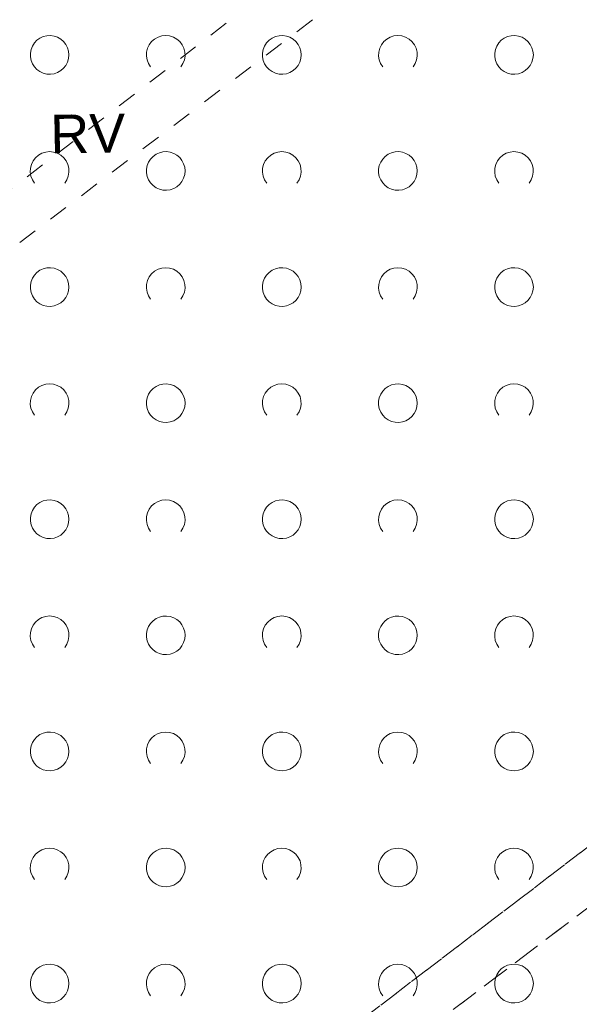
# Model space of a CAD drawing. Extents: x 5474185 to 5474933, y 5916077 to 5916824.
# Tile 64 of 256: x 5474290 to 5474304, y 5916670 to 5916695. Entities that reach past the tile are written whole.
import ezdxf

# ---------------------------------------------------------------- set-up
doc = ezdxf.new("R2010")
doc.units = 0
doc.linetypes.add('PRZER1-1', pattern=[1, 0.5, -0.5])
for name, color, linetype, lineweight in [('GESKKL_O', 253, 'CONTINUOUS', 18), ('GESUZY', 253, 'CONTINUOUS', 18), ('GSSZAD', 254, 'CONTINUOUS', 18)]:
    doc.layers.add(name, color=color, linetype=linetype, lineweight=lineweight)
doc.styles.add('Arial', font='arial.ttf')

msp = doc.modelspace()

# ---------------------------------------------------------------- linework, layer by layer
at = {"layer": 'GESUZY', "linetype": 'PRZER1-1', "lineweight": 13}
for p, q in [((5474266.8, 5916673.41, 10.08), (5474309.55, 5916706.38, 10.08)), ((5474309.87, 5916704.86, 10.08), (5474267.42, 5916672.57, 10.08)), ((5474323.52, 5916688.51, 10.08), (5474277.44, 5916653.33, 10.08)), ((5474277.44, 5916653.33, 10.08), (5474323.52, 5916688.51, 10.08)), ((5474279.42, 5916653.46, 10.08), (5474324.31, 5916687.39, 10.08)), ((5474324.31, 5916687.39, 10.08), (5474279.42, 5916653.46, 10.08))]:
    msp.add_line(p, q, dxfattribs=at)
at = {"layer": 'GSSZAD', "elevation": 10.1, "flags": 128}
for points in [[(5474290.845, 5916694.271005), (5474290.835964, 5916694.365631), (5474290.809184, 5916694.456836), (5474290.765627, 5916694.541325), (5474290.706867, 5916694.616045), (5474290.635028, 5916694.678293), (5474290.552708, 5916694.725821), (5474290.462879, 5916694.756911), (5474290.368791, 5916694.770439), (5474290.273843, 5916694.765916), (5474290.181466, 5916694.743505), (5474290.095, 5916694.704018), (5474290.01757, 5916694.64888), (5474289.951973, 5916694.580084), (5474289.900582, 5916694.500118), (5474289.865254, 5916694.411871), (5474289.847264, 5916694.318533), (5474289.847264, 5916694.223477), (5474289.865254, 5916694.130139), (5474289.900582, 5916694.041892), (5474289.951973, 5916693.961926), (5474290.01757, 5916693.89313), (5474290.095, 5916693.837992), (5474290.181466, 5916693.798505), (5474290.273843, 5916693.776094), (5474290.368791, 5916693.771571), (5474290.462879, 5916693.785099), (5474290.552708, 5916693.816189), (5474290.635028, 5916693.863717), (5474290.706867, 5916693.925965), (5474290.765627, 5916694.000685), (5474290.809184, 5916694.085174), (5474290.835964, 5916694.176379), (5474290.845, 5916694.271005)], [(5474296.845, 5916694.271005), (5474296.835964, 5916694.365631), (5474296.809184, 5916694.456836), (5474296.765627, 5916694.541325), (5474296.706867, 5916694.616045), (5474296.635028, 5916694.678293), (5474296.552708, 5916694.725821), (5474296.462879, 5916694.756911), (5474296.368791, 5916694.770439), (5474296.273843, 5916694.765916), (5474296.181466, 5916694.743505), (5474296.095, 5916694.704018), (5474296.01757, 5916694.64888), (5474295.951973, 5916694.580084), (5474295.900582, 5916694.500118), (5474295.865254, 5916694.411871), (5474295.847264, 5916694.318533), (5474295.847264, 5916694.223477), (5474295.865254, 5916694.130139), (5474295.900582, 5916694.041892), (5474295.951973, 5916693.961926), (5474296.01757, 5916693.89313), (5474296.095, 5916693.837992), (5474296.181466, 5916693.798505), (5474296.273843, 5916693.776094), (5474296.368791, 5916693.771571), (5474296.462879, 5916693.785099), (5474296.552708, 5916693.816189), (5474296.635028, 5916693.863717), (5474296.706867, 5916693.925965), (5474296.765627, 5916694.000685), (5474296.809184, 5916694.085174), (5474296.835964, 5916694.176379), (5474296.845, 5916694.271005)], [(5474302.845, 5916694.271005), (5474302.835964, 5916694.365631), (5474302.809184, 5916694.456836), (5474302.765627, 5916694.541325), (5474302.706867, 5916694.616045), (5474302.635028, 5916694.678293), (5474302.552708, 5916694.725821), (5474302.462879, 5916694.756911), (5474302.368791, 5916694.770439), (5474302.273843, 5916694.765916), (5474302.181466, 5916694.743505), (5474302.095, 5916694.704018), (5474302.01757, 5916694.64888), (5474301.951973, 5916694.580084), (5474301.900582, 5916694.500118), (5474301.865254, 5916694.411871), (5474301.847264, 5916694.318533), (5474301.847264, 5916694.223477), (5474301.865254, 5916694.130139), (5474301.900582, 5916694.041892), (5474301.951973, 5916693.961926), (5474302.01757, 5916693.89313), (5474302.095, 5916693.837992), (5474302.181466, 5916693.798505), (5474302.273843, 5916693.776094), (5474302.368791, 5916693.771571), (5474302.462879, 5916693.785099), (5474302.552708, 5916693.816189), (5474302.635028, 5916693.863717), (5474302.706867, 5916693.925965), (5474302.765627, 5916694.000685), (5474302.809184, 5916694.085174), (5474302.835964, 5916694.176379), (5474302.845, 5916694.271005)], [(5474293.845, 5916691.271005), (5474293.835964, 5916691.365631), (5474293.809184, 5916691.456836), (5474293.765627, 5916691.541325), (5474293.706867, 5916691.616045), (5474293.635028, 5916691.678293), (5474293.552708, 5916691.725821), (5474293.462879, 5916691.756911), (5474293.368791, 5916691.770439), (5474293.273843, 5916691.765916), (5474293.181466, 5916691.743505), (5474293.095, 5916691.704018), (5474293.01757, 5916691.64888), (5474292.951973, 5916691.580084), (5474292.900582, 5916691.500118), (5474292.865254, 5916691.411871), (5474292.847264, 5916691.318533), (5474292.847264, 5916691.223477), (5474292.865254, 5916691.130139), (5474292.900582, 5916691.041892), (5474292.951973, 5916690.961926), (5474293.01757, 5916690.89313), (5474293.095, 5916690.837992), (5474293.181466, 5916690.798505), (5474293.273843, 5916690.776094), (5474293.368791, 5916690.771571), (5474293.462879, 5916690.785099), (5474293.552708, 5916690.816189), (5474293.635028, 5916690.863717), (5474293.706867, 5916690.925965), (5474293.765627, 5916691.000685), (5474293.809184, 5916691.085174), (5474293.835964, 5916691.176379), (5474293.845, 5916691.271005)], [(5474299.845, 5916691.271005), (5474299.835964, 5916691.365631), (5474299.809184, 5916691.456836), (5474299.765627, 5916691.541325), (5474299.706867, 5916691.616045), (5474299.635028, 5916691.678293), (5474299.552708, 5916691.725821), (5474299.462879, 5916691.756911), (5474299.368791, 5916691.770439), (5474299.273843, 5916691.765916), (5474299.181466, 5916691.743505), (5474299.095, 5916691.704018), (5474299.01757, 5916691.64888), (5474298.951973, 5916691.580084), (5474298.900582, 5916691.500118), (5474298.865254, 5916691.411871), (5474298.847264, 5916691.318533), (5474298.847264, 5916691.223477), (5474298.865254, 5916691.130139), (5474298.900582, 5916691.041892), (5474298.951973, 5916690.961926), (5474299.01757, 5916690.89313), (5474299.095, 5916690.837992), (5474299.181466, 5916690.798505), (5474299.273843, 5916690.776094), (5474299.368791, 5916690.771571), (5474299.462879, 5916690.785099), (5474299.552708, 5916690.816189), (5474299.635028, 5916690.863717), (5474299.706867, 5916690.925965), (5474299.765627, 5916691.000685), (5474299.809184, 5916691.085174), (5474299.835964, 5916691.176379), (5474299.845, 5916691.271005)], [(5474290.845, 5916688.271005), (5474290.835964, 5916688.365631), (5474290.809184, 5916688.456836), (5474290.765627, 5916688.541325), (5474290.706867, 5916688.616045), (5474290.635028, 5916688.678293), (5474290.552708, 5916688.725821), (5474290.462879, 5916688.756911), (5474290.368791, 5916688.770439), (5474290.273843, 5916688.765916), (5474290.181466, 5916688.743505), (5474290.095, 5916688.704018), (5474290.01757, 5916688.64888), (5474289.951973, 5916688.580084), (5474289.900582, 5916688.500118), (5474289.865254, 5916688.411871), (5474289.847264, 5916688.318533), (5474289.847264, 5916688.223477), (5474289.865254, 5916688.130139), (5474289.900582, 5916688.041892), (5474289.951973, 5916687.961926), (5474290.01757, 5916687.89313), (5474290.095, 5916687.837992), (5474290.181466, 5916687.798505), (5474290.273843, 5916687.776094), (5474290.368791, 5916687.771571), (5474290.462879, 5916687.785099), (5474290.552708, 5916687.816189), (5474290.635028, 5916687.863717), (5474290.706867, 5916687.925965), (5474290.765627, 5916688.000685), (5474290.809184, 5916688.085174), (5474290.835964, 5916688.176379), (5474290.845, 5916688.271005)], [(5474296.845, 5916688.271005), (5474296.835964, 5916688.365631), (5474296.809184, 5916688.456836), (5474296.765627, 5916688.541325), (5474296.706867, 5916688.616045), (5474296.635028, 5916688.678293), (5474296.552708, 5916688.725821), (5474296.462879, 5916688.756911), (5474296.368791, 5916688.770439), (5474296.273843, 5916688.765916), (5474296.181466, 5916688.743505), (5474296.095, 5916688.704018), (5474296.01757, 5916688.64888), (5474295.951973, 5916688.580084), (5474295.900582, 5916688.500118), (5474295.865254, 5916688.411871), (5474295.847264, 5916688.318533), (5474295.847264, 5916688.223477), (5474295.865254, 5916688.130139), (5474295.900582, 5916688.041892), (5474295.951973, 5916687.961926), (5474296.01757, 5916687.89313), (5474296.095, 5916687.837992), (5474296.181466, 5916687.798505), (5474296.273843, 5916687.776094), (5474296.368791, 5916687.771571), (5474296.462879, 5916687.785099), (5474296.552708, 5916687.816189), (5474296.635028, 5916687.863717), (5474296.706867, 5916687.925965), (5474296.765627, 5916688.000685), (5474296.809184, 5916688.085174), (5474296.835964, 5916688.176379), (5474296.845, 5916688.271005)], [(5474302.845, 5916688.271005), (5474302.835964, 5916688.365631), (5474302.809184, 5916688.456836), (5474302.765627, 5916688.541325), (5474302.706867, 5916688.616045), (5474302.635028, 5916688.678293), (5474302.552708, 5916688.725821), (5474302.462879, 5916688.756911), (5474302.368791, 5916688.770439), (5474302.273843, 5916688.765916), (5474302.181466, 5916688.743505), (5474302.095, 5916688.704018), (5474302.01757, 5916688.64888), (5474301.951973, 5916688.580084), (5474301.900582, 5916688.500118), (5474301.865254, 5916688.411871), (5474301.847264, 5916688.318533), (5474301.847264, 5916688.223477), (5474301.865254, 5916688.130139), (5474301.900582, 5916688.041892), (5474301.951973, 5916687.961926), (5474302.01757, 5916687.89313), (5474302.095, 5916687.837992), (5474302.181466, 5916687.798505), (5474302.273843, 5916687.776094), (5474302.368791, 5916687.771571), (5474302.462879, 5916687.785099), (5474302.552708, 5916687.816189), (5474302.635028, 5916687.863717), (5474302.706867, 5916687.925965), (5474302.765627, 5916688.000685), (5474302.809184, 5916688.085174), (5474302.835964, 5916688.176379), (5474302.845, 5916688.271005)], [(5474293.845, 5916685.271005), (5474293.835964, 5916685.365631), (5474293.809184, 5916685.456836), (5474293.765627, 5916685.541325), (5474293.706867, 5916685.616045), (5474293.635028, 5916685.678293), (5474293.552708, 5916685.725821), (5474293.462879, 5916685.756911), (5474293.368791, 5916685.770439), (5474293.273843, 5916685.765916), (5474293.181466, 5916685.743505), (5474293.095, 5916685.704018), (5474293.01757, 5916685.64888), (5474292.951973, 5916685.580084), (5474292.900582, 5916685.500118), (5474292.865254, 5916685.411871), (5474292.847264, 5916685.318533), (5474292.847264, 5916685.223477), (5474292.865254, 5916685.130139), (5474292.900582, 5916685.041892), (5474292.951973, 5916684.961926), (5474293.01757, 5916684.89313), (5474293.095, 5916684.837992), (5474293.181466, 5916684.798505), (5474293.273843, 5916684.776094), (5474293.368791, 5916684.771571), (5474293.462879, 5916684.785099), (5474293.552708, 5916684.816189), (5474293.635028, 5916684.863717), (5474293.706867, 5916684.925965), (5474293.765627, 5916685.000685), (5474293.809184, 5916685.085174), (5474293.835964, 5916685.176379), (5474293.845, 5916685.271005)], [(5474299.845, 5916685.271005), (5474299.835964, 5916685.365631), (5474299.809184, 5916685.456836), (5474299.765627, 5916685.541325), (5474299.706867, 5916685.616045), (5474299.635028, 5916685.678293), (5474299.552708, 5916685.725821), (5474299.462879, 5916685.756911), (5474299.368791, 5916685.770439), (5474299.273843, 5916685.765916), (5474299.181466, 5916685.743505), (5474299.095, 5916685.704018), (5474299.01757, 5916685.64888), (5474298.951973, 5916685.580084), (5474298.900582, 5916685.500118), (5474298.865254, 5916685.411871), (5474298.847264, 5916685.318533), (5474298.847264, 5916685.223477), (5474298.865254, 5916685.130139), (5474298.900582, 5916685.041892), (5474298.951973, 5916684.961926), (5474299.01757, 5916684.89313), (5474299.095, 5916684.837992), (5474299.181466, 5916684.798505), (5474299.273843, 5916684.776094), (5474299.368791, 5916684.771571), (5474299.462879, 5916684.785099), (5474299.552708, 5916684.816189), (5474299.635028, 5916684.863717), (5474299.706867, 5916684.925965), (5474299.765627, 5916685.000685), (5474299.809184, 5916685.085174), (5474299.835964, 5916685.176379), (5474299.845, 5916685.271005)], [(5474290.845, 5916682.271005), (5474290.835964, 5916682.365631), (5474290.809184, 5916682.456836), (5474290.765627, 5916682.541325), (5474290.706867, 5916682.616045), (5474290.635028, 5916682.678293), (5474290.552708, 5916682.725821), (5474290.462879, 5916682.756911), (5474290.368791, 5916682.770439), (5474290.273843, 5916682.765916), (5474290.181466, 5916682.743505), (5474290.095, 5916682.704018), (5474290.01757, 5916682.64888), (5474289.951973, 5916682.580084), (5474289.900582, 5916682.500118), (5474289.865254, 5916682.411871), (5474289.847264, 5916682.318533), (5474289.847264, 5916682.223477), (5474289.865254, 5916682.130139), (5474289.900582, 5916682.041892), (5474289.951973, 5916681.961926), (5474290.01757, 5916681.89313), (5474290.095, 5916681.837992), (5474290.181466, 5916681.798505), (5474290.273843, 5916681.776094), (5474290.368791, 5916681.771571), (5474290.462879, 5916681.785099), (5474290.552708, 5916681.816189), (5474290.635028, 5916681.863717), (5474290.706867, 5916681.925965), (5474290.765627, 5916682.000685), (5474290.809184, 5916682.085174), (5474290.835964, 5916682.176379), (5474290.845, 5916682.271005)], [(5474296.845, 5916682.271005), (5474296.835964, 5916682.365631), (5474296.809184, 5916682.456836), (5474296.765627, 5916682.541325), (5474296.706867, 5916682.616045), (5474296.635028, 5916682.678293), (5474296.552708, 5916682.725821), (5474296.462879, 5916682.756911), (5474296.368791, 5916682.770439), (5474296.273843, 5916682.765916), (5474296.181466, 5916682.743505), (5474296.095, 5916682.704018), (5474296.01757, 5916682.64888), (5474295.951973, 5916682.580084), (5474295.900582, 5916682.500118), (5474295.865254, 5916682.411871), (5474295.847264, 5916682.318533), (5474295.847264, 5916682.223477), (5474295.865254, 5916682.130139), (5474295.900582, 5916682.041892), (5474295.951973, 5916681.961926), (5474296.01757, 5916681.89313), (5474296.095, 5916681.837992), (5474296.181466, 5916681.798505), (5474296.273843, 5916681.776094), (5474296.368791, 5916681.771571), (5474296.462879, 5916681.785099), (5474296.552708, 5916681.816189), (5474296.635028, 5916681.863717), (5474296.706867, 5916681.925965), (5474296.765627, 5916682.000685), (5474296.809184, 5916682.085174), (5474296.835964, 5916682.176379), (5474296.845, 5916682.271005)], [(5474302.845, 5916682.271005), (5474302.835964, 5916682.365631), (5474302.809184, 5916682.456836), (5474302.765627, 5916682.541325), (5474302.706867, 5916682.616045), (5474302.635028, 5916682.678293), (5474302.552708, 5916682.725821), (5474302.462879, 5916682.756911), (5474302.368791, 5916682.770439), (5474302.273843, 5916682.765916), (5474302.181466, 5916682.743505), (5474302.095, 5916682.704018), (5474302.01757, 5916682.64888), (5474301.951973, 5916682.580084), (5474301.900582, 5916682.500118), (5474301.865254, 5916682.411871), (5474301.847264, 5916682.318533), (5474301.847264, 5916682.223477), (5474301.865254, 5916682.130139), (5474301.900582, 5916682.041892), (5474301.951973, 5916681.961926), (5474302.01757, 5916681.89313), (5474302.095, 5916681.837992), (5474302.181466, 5916681.798505), (5474302.273843, 5916681.776094), (5474302.368791, 5916681.771571), (5474302.462879, 5916681.785099), (5474302.552708, 5916681.816189), (5474302.635028, 5916681.863717), (5474302.706867, 5916681.925965), (5474302.765627, 5916682.000685), (5474302.809184, 5916682.085174), (5474302.835964, 5916682.176379), (5474302.845, 5916682.271005)], [(5474293.845, 5916679.271005), (5474293.835964, 5916679.365631), (5474293.809184, 5916679.456836), (5474293.765627, 5916679.541325), (5474293.706867, 5916679.616045), (5474293.635028, 5916679.678293), (5474293.552708, 5916679.725821), (5474293.462879, 5916679.756911), (5474293.368791, 5916679.770439), (5474293.273843, 5916679.765916), (5474293.181466, 5916679.743505), (5474293.095, 5916679.704018), (5474293.01757, 5916679.64888), (5474292.951973, 5916679.580084), (5474292.900582, 5916679.500118), (5474292.865254, 5916679.411871), (5474292.847264, 5916679.318533), (5474292.847264, 5916679.223477), (5474292.865254, 5916679.130139), (5474292.900582, 5916679.041892), (5474292.951973, 5916678.961926), (5474293.01757, 5916678.89313), (5474293.095, 5916678.837992), (5474293.181466, 5916678.798505), (5474293.273843, 5916678.776094), (5474293.368791, 5916678.771571), (5474293.462879, 5916678.785099), (5474293.552708, 5916678.816189), (5474293.635028, 5916678.863717), (5474293.706867, 5916678.925965), (5474293.765627, 5916679.000685), (5474293.809184, 5916679.085174), (5474293.835964, 5916679.176379), (5474293.845, 5916679.271005)], [(5474299.845, 5916679.271005), (5474299.835964, 5916679.365631), (5474299.809184, 5916679.456836), (5474299.765627, 5916679.541325), (5474299.706867, 5916679.616045), (5474299.635028, 5916679.678293), (5474299.552708, 5916679.725821), (5474299.462879, 5916679.756911), (5474299.368791, 5916679.770439), (5474299.273843, 5916679.765916), (5474299.181466, 5916679.743505), (5474299.095, 5916679.704018), (5474299.01757, 5916679.64888), (5474298.951973, 5916679.580084), (5474298.900582, 5916679.500118), (5474298.865254, 5916679.411871), (5474298.847264, 5916679.318533), (5474298.847264, 5916679.223477), (5474298.865254, 5916679.130139), (5474298.900582, 5916679.041892), (5474298.951973, 5916678.961926), (5474299.01757, 5916678.89313), (5474299.095, 5916678.837992), (5474299.181466, 5916678.798505), (5474299.273843, 5916678.776094), (5474299.368791, 5916678.771571), (5474299.462879, 5916678.785099), (5474299.552708, 5916678.816189), (5474299.635028, 5916678.863717), (5474299.706867, 5916678.925965), (5474299.765627, 5916679.000685), (5474299.809184, 5916679.085174), (5474299.835964, 5916679.176379), (5474299.845, 5916679.271005)], [(5474290.845, 5916676.271005), (5474290.835964, 5916676.365631), (5474290.809184, 5916676.456836), (5474290.765627, 5916676.541325), (5474290.706867, 5916676.616045), (5474290.635028, 5916676.678293), (5474290.552708, 5916676.725821), (5474290.462879, 5916676.756911), (5474290.368791, 5916676.770439), (5474290.273843, 5916676.765916), (5474290.181466, 5916676.743505), (5474290.095, 5916676.704018), (5474290.01757, 5916676.64888), (5474289.951973, 5916676.580084), (5474289.900582, 5916676.500118), (5474289.865254, 5916676.411871), (5474289.847264, 5916676.318533), (5474289.847264, 5916676.223477), (5474289.865254, 5916676.130139), (5474289.900582, 5916676.041892), (5474289.951973, 5916675.961926), (5474290.01757, 5916675.89313), (5474290.095, 5916675.837992), (5474290.181466, 5916675.798505), (5474290.273843, 5916675.776094), (5474290.368791, 5916675.771571), (5474290.462879, 5916675.785099), (5474290.552708, 5916675.816189), (5474290.635028, 5916675.863717), (5474290.706867, 5916675.925965), (5474290.765627, 5916676.000685), (5474290.809184, 5916676.085174), (5474290.835964, 5916676.176379), (5474290.845, 5916676.271005)], [(5474296.845, 5916676.271005), (5474296.835964, 5916676.365631), (5474296.809184, 5916676.456836), (5474296.765627, 5916676.541325), (5474296.706867, 5916676.616045), (5474296.635028, 5916676.678293), (5474296.552708, 5916676.725821), (5474296.462879, 5916676.756911), (5474296.368791, 5916676.770439), (5474296.273843, 5916676.765916), (5474296.181466, 5916676.743505), (5474296.095, 5916676.704018), (5474296.01757, 5916676.64888), (5474295.951973, 5916676.580084), (5474295.900582, 5916676.500118), (5474295.865254, 5916676.411871), (5474295.847264, 5916676.318533), (5474295.847264, 5916676.223477), (5474295.865254, 5916676.130139), (5474295.900582, 5916676.041892), (5474295.951973, 5916675.961926), (5474296.01757, 5916675.89313), (5474296.095, 5916675.837992), (5474296.181466, 5916675.798505), (5474296.273843, 5916675.776094), (5474296.368791, 5916675.771571), (5474296.462879, 5916675.785099), (5474296.552708, 5916675.816189), (5474296.635028, 5916675.863717), (5474296.706867, 5916675.925965), (5474296.765627, 5916676.000685), (5474296.809184, 5916676.085174), (5474296.835964, 5916676.176379), (5474296.845, 5916676.271005)], [(5474302.845, 5916676.271005), (5474302.835964, 5916676.365631), (5474302.809184, 5916676.456836), (5474302.765627, 5916676.541325), (5474302.706867, 5916676.616045), (5474302.635028, 5916676.678293), (5474302.552708, 5916676.725821), (5474302.462879, 5916676.756911), (5474302.368791, 5916676.770439), (5474302.273843, 5916676.765916), (5474302.181466, 5916676.743505), (5474302.095, 5916676.704018), (5474302.01757, 5916676.64888), (5474301.951973, 5916676.580084), (5474301.900582, 5916676.500118), (5474301.865254, 5916676.411871), (5474301.847264, 5916676.318533), (5474301.847264, 5916676.223477), (5474301.865254, 5916676.130139), (5474301.900582, 5916676.041892), (5474301.951973, 5916675.961926), (5474302.01757, 5916675.89313), (5474302.095, 5916675.837992), (5474302.181466, 5916675.798505), (5474302.273843, 5916675.776094), (5474302.368791, 5916675.771571), (5474302.462879, 5916675.785099), (5474302.552708, 5916675.816189), (5474302.635028, 5916675.863717), (5474302.706867, 5916675.925965), (5474302.765627, 5916676.000685), (5474302.809184, 5916676.085174), (5474302.835964, 5916676.176379), (5474302.845, 5916676.271005)], [(5474293.845, 5916673.271005), (5474293.835964, 5916673.365631), (5474293.809184, 5916673.456836), (5474293.765627, 5916673.541325), (5474293.706867, 5916673.616045), (5474293.635028, 5916673.678293), (5474293.552708, 5916673.725821), (5474293.462879, 5916673.756911), (5474293.368791, 5916673.770439), (5474293.273843, 5916673.765916), (5474293.181466, 5916673.743505), (5474293.095, 5916673.704018), (5474293.01757, 5916673.64888), (5474292.951973, 5916673.580084), (5474292.900582, 5916673.500118), (5474292.865254, 5916673.411871), (5474292.847264, 5916673.318533), (5474292.847264, 5916673.223477), (5474292.865254, 5916673.130139), (5474292.900582, 5916673.041892), (5474292.951973, 5916672.961926), (5474293.01757, 5916672.89313), (5474293.095, 5916672.837992), (5474293.181466, 5916672.798505), (5474293.273843, 5916672.776094), (5474293.368791, 5916672.771571), (5474293.462879, 5916672.785099), (5474293.552708, 5916672.816189), (5474293.635028, 5916672.863717), (5474293.706867, 5916672.925965), (5474293.765627, 5916673.000685), (5474293.809184, 5916673.085174), (5474293.835964, 5916673.176379), (5474293.845, 5916673.271005)], [(5474299.845, 5916673.271005), (5474299.835964, 5916673.365631), (5474299.809184, 5916673.456836), (5474299.765627, 5916673.541325), (5474299.706867, 5916673.616045), (5474299.635028, 5916673.678293), (5474299.552708, 5916673.725821), (5474299.462879, 5916673.756911), (5474299.368791, 5916673.770439), (5474299.273843, 5916673.765916), (5474299.181466, 5916673.743505), (5474299.095, 5916673.704018), (5474299.01757, 5916673.64888), (5474298.951973, 5916673.580084), (5474298.900582, 5916673.500118), (5474298.865254, 5916673.411871), (5474298.847264, 5916673.318533), (5474298.847264, 5916673.223477), (5474298.865254, 5916673.130139), (5474298.900582, 5916673.041892), (5474298.951973, 5916672.961926), (5474299.01757, 5916672.89313), (5474299.095, 5916672.837992), (5474299.181466, 5916672.798505), (5474299.273843, 5916672.776094), (5474299.368791, 5916672.771571), (5474299.462879, 5916672.785099), (5474299.552708, 5916672.816189), (5474299.635028, 5916672.863717), (5474299.706867, 5916672.925965), (5474299.765627, 5916673.000685), (5474299.809184, 5916673.085174), (5474299.835964, 5916673.176379), (5474299.845, 5916673.271005)], [(5474290.845, 5916670.271005), (5474290.835964, 5916670.365631), (5474290.809184, 5916670.456836), (5474290.765627, 5916670.541325), (5474290.706867, 5916670.616045), (5474290.635028, 5916670.678293), (5474290.552708, 5916670.725821), (5474290.462879, 5916670.756911), (5474290.368791, 5916670.770439), (5474290.273843, 5916670.765916), (5474290.181466, 5916670.743505), (5474290.095, 5916670.704018), (5474290.01757, 5916670.64888), (5474289.951973, 5916670.580084), (5474289.900582, 5916670.500118), (5474289.865254, 5916670.411871), (5474289.847264, 5916670.318533), (5474289.847264, 5916670.223477), (5474289.865254, 5916670.130139), (5474289.900582, 5916670.041892), (5474289.951973, 5916669.961926), (5474290.01757, 5916669.89313), (5474290.095, 5916669.837992), (5474290.181466, 5916669.798505), (5474290.273843, 5916669.776094), (5474290.368791, 5916669.771571), (5474290.462879, 5916669.785099), (5474290.552708, 5916669.816189), (5474290.635028, 5916669.863717), (5474290.706867, 5916669.925965), (5474290.765627, 5916670.000685), (5474290.809184, 5916670.085174), (5474290.835964, 5916670.176379), (5474290.845, 5916670.271005)], [(5474296.845, 5916670.271005), (5474296.835964, 5916670.365631), (5474296.809184, 5916670.456836), (5474296.765627, 5916670.541325), (5474296.706867, 5916670.616045), (5474296.635028, 5916670.678293), (5474296.552708, 5916670.725821), (5474296.462879, 5916670.756911), (5474296.368791, 5916670.770439), (5474296.273843, 5916670.765916), (5474296.181466, 5916670.743505), (5474296.095, 5916670.704018), (5474296.01757, 5916670.64888), (5474295.951973, 5916670.580084), (5474295.900582, 5916670.500118), (5474295.865254, 5916670.411871), (5474295.847264, 5916670.318533), (5474295.847264, 5916670.223477), (5474295.865254, 5916670.130139), (5474295.900582, 5916670.041892), (5474295.951973, 5916669.961926), (5474296.01757, 5916669.89313), (5474296.095, 5916669.837992), (5474296.181466, 5916669.798505), (5474296.273843, 5916669.776094), (5474296.368791, 5916669.771571), (5474296.462879, 5916669.785099), (5474296.552708, 5916669.816189), (5474296.635028, 5916669.863717), (5474296.706867, 5916669.925965), (5474296.765627, 5916670.000685), (5474296.809184, 5916670.085174), (5474296.835964, 5916670.176379), (5474296.845, 5916670.271005)], [(5474302.845, 5916670.271005), (5474302.835964, 5916670.365631), (5474302.809184, 5916670.456836), (5474302.765627, 5916670.541325), (5474302.706867, 5916670.616045), (5474302.635028, 5916670.678293), (5474302.552708, 5916670.725821), (5474302.462879, 5916670.756911), (5474302.368791, 5916670.770439), (5474302.273843, 5916670.765916), (5474302.181466, 5916670.743505), (5474302.095, 5916670.704018), (5474302.01757, 5916670.64888), (5474301.951973, 5916670.580084), (5474301.900582, 5916670.500118), (5474301.865254, 5916670.411871), (5474301.847264, 5916670.318533), (5474301.847264, 5916670.223477), (5474301.865254, 5916670.130139), (5474301.900582, 5916670.041892), (5474301.951973, 5916669.961926), (5474302.01757, 5916669.89313), (5474302.095, 5916669.837992), (5474302.181466, 5916669.798505), (5474302.273843, 5916669.776094), (5474302.368791, 5916669.771571), (5474302.462879, 5916669.785099), (5474302.552708, 5916669.816189), (5474302.635028, 5916669.863717), (5474302.706867, 5916669.925965), (5474302.765627, 5916670.000685), (5474302.809184, 5916670.085174), (5474302.835964, 5916670.176379), (5474302.845, 5916670.271005)]]:
    msp.add_lwpolyline(points, close=True, dxfattribs=at)
for points in [[(5474292.954688, 5916693.958505), (5474292.899433, 5916694.044136), (5474292.862688, 5916694.139191), (5474292.84598, 5916694.239723), (5474292.850002, 5916694.341554), (5474292.874588, 5916694.440454), (5474292.918717, 5916694.532315), (5474292.980554, 5916694.61332), (5474293.057532, 5916694.680104), (5474293.146452, 5916694.729894), (5474293.24362, 5916694.760619), (5474293.345, 5916694.771005), (5474293.44638, 5916694.760619), (5474293.543548, 5916694.729894), (5474293.632468, 5916694.680104), (5474293.709446, 5916694.61332), (5474293.771283, 5916694.532315), (5474293.815412, 5916694.440454), (5474293.839998, 5916694.341554), (5474293.84402, 5916694.239723), (5474293.827312, 5916694.139191), (5474293.790567, 5916694.044136), (5474293.735312, 5916693.958505)], [(5474298.954688, 5916693.958505), (5474298.899433, 5916694.044136), (5474298.862688, 5916694.139191), (5474298.84598, 5916694.239723), (5474298.850002, 5916694.341554), (5474298.874588, 5916694.440454), (5474298.918717, 5916694.532315), (5474298.980554, 5916694.61332), (5474299.057532, 5916694.680104), (5474299.146452, 5916694.729894), (5474299.24362, 5916694.760619), (5474299.345, 5916694.771005), (5474299.44638, 5916694.760619), (5474299.543548, 5916694.729894), (5474299.632468, 5916694.680104), (5474299.709446, 5916694.61332), (5474299.771283, 5916694.532315), (5474299.815412, 5916694.440454), (5474299.839998, 5916694.341554), (5474299.84402, 5916694.239723), (5474299.827312, 5916694.139191), (5474299.790567, 5916694.044136), (5474299.735312, 5916693.958505)], [(5474289.954688, 5916690.958505), (5474289.899433, 5916691.044136), (5474289.862688, 5916691.139191), (5474289.84598, 5916691.239723), (5474289.850002, 5916691.341554), (5474289.874588, 5916691.440454), (5474289.918717, 5916691.532315), (5474289.980554, 5916691.61332), (5474290.057532, 5916691.680104), (5474290.146452, 5916691.729894), (5474290.24362, 5916691.760619), (5474290.345, 5916691.771005), (5474290.44638, 5916691.760619), (5474290.543548, 5916691.729894), (5474290.632468, 5916691.680104), (5474290.709446, 5916691.61332), (5474290.771283, 5916691.532315), (5474290.815412, 5916691.440454), (5474290.839998, 5916691.341554), (5474290.84402, 5916691.239723), (5474290.827312, 5916691.139191), (5474290.790567, 5916691.044136), (5474290.735312, 5916690.958505)], [(5474295.954688, 5916690.958505), (5474295.899433, 5916691.044136), (5474295.862688, 5916691.139191), (5474295.84598, 5916691.239723), (5474295.850002, 5916691.341554), (5474295.874588, 5916691.440454), (5474295.918717, 5916691.532315), (5474295.980554, 5916691.61332), (5474296.057532, 5916691.680104), (5474296.146452, 5916691.729894), (5474296.24362, 5916691.760619), (5474296.345, 5916691.771005), (5474296.44638, 5916691.760619), (5474296.543548, 5916691.729894), (5474296.632468, 5916691.680104), (5474296.709446, 5916691.61332), (5474296.771283, 5916691.532315), (5474296.815412, 5916691.440454), (5474296.839998, 5916691.341554), (5474296.84402, 5916691.239723), (5474296.827312, 5916691.139191), (5474296.790567, 5916691.044136), (5474296.735312, 5916690.958505)], [(5474301.954688, 5916690.958505), (5474301.899433, 5916691.044136), (5474301.862688, 5916691.139191), (5474301.84598, 5916691.239723), (5474301.850002, 5916691.341554), (5474301.874588, 5916691.440454), (5474301.918717, 5916691.532315), (5474301.980554, 5916691.61332), (5474302.057532, 5916691.680104), (5474302.146452, 5916691.729894), (5474302.24362, 5916691.760619), (5474302.345, 5916691.771005), (5474302.44638, 5916691.760619), (5474302.543548, 5916691.729894), (5474302.632468, 5916691.680104), (5474302.709446, 5916691.61332), (5474302.771283, 5916691.532315), (5474302.815412, 5916691.440454), (5474302.839998, 5916691.341554), (5474302.84402, 5916691.239723), (5474302.827312, 5916691.139191), (5474302.790567, 5916691.044136), (5474302.735312, 5916690.958505)], [(5474292.954688, 5916687.958505), (5474292.899433, 5916688.044136), (5474292.862688, 5916688.139191), (5474292.84598, 5916688.239723), (5474292.850002, 5916688.341554), (5474292.874588, 5916688.440454), (5474292.918717, 5916688.532315), (5474292.980554, 5916688.61332), (5474293.057532, 5916688.680104), (5474293.146452, 5916688.729894), (5474293.24362, 5916688.760619), (5474293.345, 5916688.771005), (5474293.44638, 5916688.760619), (5474293.543548, 5916688.729894), (5474293.632468, 5916688.680104), (5474293.709446, 5916688.61332), (5474293.771283, 5916688.532315), (5474293.815412, 5916688.440454), (5474293.839998, 5916688.341554), (5474293.84402, 5916688.239723), (5474293.827312, 5916688.139191), (5474293.790567, 5916688.044136), (5474293.735312, 5916687.958505)], [(5474298.954688, 5916687.958505), (5474298.899433, 5916688.044136), (5474298.862688, 5916688.139191), (5474298.84598, 5916688.239723), (5474298.850002, 5916688.341554), (5474298.874588, 5916688.440454), (5474298.918717, 5916688.532315), (5474298.980554, 5916688.61332), (5474299.057532, 5916688.680104), (5474299.146452, 5916688.729894), (5474299.24362, 5916688.760619), (5474299.345, 5916688.771005), (5474299.44638, 5916688.760619), (5474299.543548, 5916688.729894), (5474299.632468, 5916688.680104), (5474299.709446, 5916688.61332), (5474299.771283, 5916688.532315), (5474299.815412, 5916688.440454), (5474299.839998, 5916688.341554), (5474299.84402, 5916688.239723), (5474299.827312, 5916688.139191), (5474299.790567, 5916688.044136), (5474299.735312, 5916687.958505)], [(5474289.954688, 5916684.958505), (5474289.899433, 5916685.044136), (5474289.862688, 5916685.139191), (5474289.84598, 5916685.239723), (5474289.850002, 5916685.341554), (5474289.874588, 5916685.440454), (5474289.918717, 5916685.532315), (5474289.980554, 5916685.61332), (5474290.057532, 5916685.680104), (5474290.146452, 5916685.729894), (5474290.24362, 5916685.760619), (5474290.345, 5916685.771005), (5474290.44638, 5916685.760619), (5474290.543548, 5916685.729894), (5474290.632468, 5916685.680104), (5474290.709446, 5916685.61332), (5474290.771283, 5916685.532315), (5474290.815412, 5916685.440454), (5474290.839998, 5916685.341554), (5474290.84402, 5916685.239723), (5474290.827312, 5916685.139191), (5474290.790567, 5916685.044136), (5474290.735312, 5916684.958505)], [(5474295.954688, 5916684.958505), (5474295.899433, 5916685.044136), (5474295.862688, 5916685.139191), (5474295.84598, 5916685.239723), (5474295.850002, 5916685.341554), (5474295.874588, 5916685.440454), (5474295.918717, 5916685.532315), (5474295.980554, 5916685.61332), (5474296.057532, 5916685.680104), (5474296.146452, 5916685.729894), (5474296.24362, 5916685.760619), (5474296.345, 5916685.771005), (5474296.44638, 5916685.760619), (5474296.543548, 5916685.729894), (5474296.632468, 5916685.680104), (5474296.709446, 5916685.61332), (5474296.771283, 5916685.532315), (5474296.815412, 5916685.440454), (5474296.839998, 5916685.341554), (5474296.84402, 5916685.239723), (5474296.827312, 5916685.139191), (5474296.790567, 5916685.044136), (5474296.735312, 5916684.958505)], [(5474301.954688, 5916684.958505), (5474301.899433, 5916685.044136), (5474301.862688, 5916685.139191), (5474301.84598, 5916685.239723), (5474301.850002, 5916685.341554), (5474301.874588, 5916685.440454), (5474301.918717, 5916685.532315), (5474301.980554, 5916685.61332), (5474302.057532, 5916685.680104), (5474302.146452, 5916685.729894), (5474302.24362, 5916685.760619), (5474302.345, 5916685.771005), (5474302.44638, 5916685.760619), (5474302.543548, 5916685.729894), (5474302.632468, 5916685.680104), (5474302.709446, 5916685.61332), (5474302.771283, 5916685.532315), (5474302.815412, 5916685.440454), (5474302.839998, 5916685.341554), (5474302.84402, 5916685.239723), (5474302.827312, 5916685.139191), (5474302.790567, 5916685.044136), (5474302.735312, 5916684.958505)], [(5474292.954688, 5916681.958505), (5474292.899433, 5916682.044136), (5474292.862688, 5916682.139191), (5474292.84598, 5916682.239723), (5474292.850002, 5916682.341554), (5474292.874588, 5916682.440454), (5474292.918717, 5916682.532315), (5474292.980554, 5916682.61332), (5474293.057532, 5916682.680104), (5474293.146452, 5916682.729894), (5474293.24362, 5916682.760619), (5474293.345, 5916682.771005), (5474293.44638, 5916682.760619), (5474293.543548, 5916682.729894), (5474293.632468, 5916682.680104), (5474293.709446, 5916682.61332), (5474293.771283, 5916682.532315), (5474293.815412, 5916682.440454), (5474293.839998, 5916682.341554), (5474293.84402, 5916682.239723), (5474293.827312, 5916682.139191), (5474293.790567, 5916682.044136), (5474293.735312, 5916681.958505)], [(5474298.954688, 5916681.958505), (5474298.899433, 5916682.044136), (5474298.862688, 5916682.139191), (5474298.84598, 5916682.239723), (5474298.850002, 5916682.341554), (5474298.874588, 5916682.440454), (5474298.918717, 5916682.532315), (5474298.980554, 5916682.61332), (5474299.057532, 5916682.680104), (5474299.146452, 5916682.729894), (5474299.24362, 5916682.760619), (5474299.345, 5916682.771005), (5474299.44638, 5916682.760619), (5474299.543548, 5916682.729894), (5474299.632468, 5916682.680104), (5474299.709446, 5916682.61332), (5474299.771283, 5916682.532315), (5474299.815412, 5916682.440454), (5474299.839998, 5916682.341554), (5474299.84402, 5916682.239723), (5474299.827312, 5916682.139191), (5474299.790567, 5916682.044136), (5474299.735312, 5916681.958505)], [(5474289.954688, 5916678.958505), (5474289.899433, 5916679.044136), (5474289.862688, 5916679.139191), (5474289.84598, 5916679.239723), (5474289.850002, 5916679.341554), (5474289.874588, 5916679.440454), (5474289.918717, 5916679.532315), (5474289.980554, 5916679.61332), (5474290.057532, 5916679.680104), (5474290.146452, 5916679.729894), (5474290.24362, 5916679.760619), (5474290.345, 5916679.771005), (5474290.44638, 5916679.760619), (5474290.543548, 5916679.729894), (5474290.632468, 5916679.680104), (5474290.709446, 5916679.61332), (5474290.771283, 5916679.532315), (5474290.815412, 5916679.440454), (5474290.839998, 5916679.341554), (5474290.84402, 5916679.239723), (5474290.827312, 5916679.139191), (5474290.790567, 5916679.044136), (5474290.735312, 5916678.958505)], [(5474295.954688, 5916678.958505), (5474295.899433, 5916679.044136), (5474295.862688, 5916679.139191), (5474295.84598, 5916679.239723), (5474295.850002, 5916679.341554), (5474295.874588, 5916679.440454), (5474295.918717, 5916679.532315), (5474295.980554, 5916679.61332), (5474296.057532, 5916679.680104), (5474296.146452, 5916679.729894), (5474296.24362, 5916679.760619), (5474296.345, 5916679.771005), (5474296.44638, 5916679.760619), (5474296.543548, 5916679.729894), (5474296.632468, 5916679.680104), (5474296.709446, 5916679.61332), (5474296.771283, 5916679.532315), (5474296.815412, 5916679.440454), (5474296.839998, 5916679.341554), (5474296.84402, 5916679.239723), (5474296.827312, 5916679.139191), (5474296.790567, 5916679.044136), (5474296.735312, 5916678.958505)], [(5474301.954688, 5916678.958505), (5474301.899433, 5916679.044136), (5474301.862688, 5916679.139191), (5474301.84598, 5916679.239723), (5474301.850002, 5916679.341554), (5474301.874588, 5916679.440454), (5474301.918717, 5916679.532315), (5474301.980554, 5916679.61332), (5474302.057532, 5916679.680104), (5474302.146452, 5916679.729894), (5474302.24362, 5916679.760619), (5474302.345, 5916679.771005), (5474302.44638, 5916679.760619), (5474302.543548, 5916679.729894), (5474302.632468, 5916679.680104), (5474302.709446, 5916679.61332), (5474302.771283, 5916679.532315), (5474302.815412, 5916679.440454), (5474302.839998, 5916679.341554), (5474302.84402, 5916679.239723), (5474302.827312, 5916679.139191), (5474302.790567, 5916679.044136), (5474302.735312, 5916678.958505)], [(5474292.954688, 5916675.958505), (5474292.899433, 5916676.044136), (5474292.862688, 5916676.139191), (5474292.84598, 5916676.239723), (5474292.850002, 5916676.341554), (5474292.874588, 5916676.440454), (5474292.918717, 5916676.532315), (5474292.980554, 5916676.61332), (5474293.057532, 5916676.680104), (5474293.146452, 5916676.729894), (5474293.24362, 5916676.760619), (5474293.345, 5916676.771005), (5474293.44638, 5916676.760619), (5474293.543548, 5916676.729894), (5474293.632468, 5916676.680104), (5474293.709446, 5916676.61332), (5474293.771283, 5916676.532315), (5474293.815412, 5916676.440454), (5474293.839998, 5916676.341554), (5474293.84402, 5916676.239723), (5474293.827312, 5916676.139191), (5474293.790567, 5916676.044136), (5474293.735312, 5916675.958505)], [(5474298.954688, 5916675.958505), (5474298.899433, 5916676.044136), (5474298.862688, 5916676.139191), (5474298.84598, 5916676.239723), (5474298.850002, 5916676.341554), (5474298.874588, 5916676.440454), (5474298.918717, 5916676.532315), (5474298.980554, 5916676.61332), (5474299.057532, 5916676.680104), (5474299.146452, 5916676.729894), (5474299.24362, 5916676.760619), (5474299.345, 5916676.771005), (5474299.44638, 5916676.760619), (5474299.543548, 5916676.729894), (5474299.632468, 5916676.680104), (5474299.709446, 5916676.61332), (5474299.771283, 5916676.532315), (5474299.815412, 5916676.440454), (5474299.839998, 5916676.341554), (5474299.84402, 5916676.239723), (5474299.827312, 5916676.139191), (5474299.790567, 5916676.044136), (5474299.735312, 5916675.958505)], [(5474289.954688, 5916672.958505), (5474289.899433, 5916673.044136), (5474289.862688, 5916673.139191), (5474289.84598, 5916673.239723), (5474289.850002, 5916673.341554), (5474289.874588, 5916673.440454), (5474289.918717, 5916673.532315), (5474289.980554, 5916673.61332), (5474290.057532, 5916673.680104), (5474290.146452, 5916673.729894), (5474290.24362, 5916673.760619), (5474290.345, 5916673.771005), (5474290.44638, 5916673.760619), (5474290.543548, 5916673.729894), (5474290.632468, 5916673.680104), (5474290.709446, 5916673.61332), (5474290.771283, 5916673.532315), (5474290.815412, 5916673.440454), (5474290.839998, 5916673.341554), (5474290.84402, 5916673.239723), (5474290.827312, 5916673.139191), (5474290.790567, 5916673.044136), (5474290.735312, 5916672.958505)], [(5474295.954688, 5916672.958505), (5474295.899433, 5916673.044136), (5474295.862688, 5916673.139191), (5474295.84598, 5916673.239723), (5474295.850002, 5916673.341554), (5474295.874588, 5916673.440454), (5474295.918717, 5916673.532315), (5474295.980554, 5916673.61332), (5474296.057532, 5916673.680104), (5474296.146452, 5916673.729894), (5474296.24362, 5916673.760619), (5474296.345, 5916673.771005), (5474296.44638, 5916673.760619), (5474296.543548, 5916673.729894), (5474296.632468, 5916673.680104), (5474296.709446, 5916673.61332), (5474296.771283, 5916673.532315), (5474296.815412, 5916673.440454), (5474296.839998, 5916673.341554), (5474296.84402, 5916673.239723), (5474296.827312, 5916673.139191), (5474296.790567, 5916673.044136), (5474296.735312, 5916672.958505)], [(5474301.954688, 5916672.958505), (5474301.899433, 5916673.044136), (5474301.862688, 5916673.139191), (5474301.84598, 5916673.239723), (5474301.850002, 5916673.341554), (5474301.874588, 5916673.440454), (5474301.918717, 5916673.532315), (5474301.980554, 5916673.61332), (5474302.057532, 5916673.680104), (5474302.146452, 5916673.729894), (5474302.24362, 5916673.760619), (5474302.345, 5916673.771005), (5474302.44638, 5916673.760619), (5474302.543548, 5916673.729894), (5474302.632468, 5916673.680104), (5474302.709446, 5916673.61332), (5474302.771283, 5916673.532315), (5474302.815412, 5916673.440454), (5474302.839998, 5916673.341554), (5474302.84402, 5916673.239723), (5474302.827312, 5916673.139191), (5474302.790567, 5916673.044136), (5474302.735312, 5916672.958505)], [(5474292.954688, 5916669.958505), (5474292.899433, 5916670.044136), (5474292.862688, 5916670.139191), (5474292.84598, 5916670.239723), (5474292.850002, 5916670.341554), (5474292.874588, 5916670.440454), (5474292.918717, 5916670.532315), (5474292.980554, 5916670.61332), (5474293.057532, 5916670.680104), (5474293.146452, 5916670.729894), (5474293.24362, 5916670.760619), (5474293.345, 5916670.771005), (5474293.44638, 5916670.760619), (5474293.543548, 5916670.729894), (5474293.632468, 5916670.680104), (5474293.709446, 5916670.61332), (5474293.771283, 5916670.532315), (5474293.815412, 5916670.440454), (5474293.839998, 5916670.341554), (5474293.84402, 5916670.239723), (5474293.827312, 5916670.139191), (5474293.790567, 5916670.044136), (5474293.735312, 5916669.958505)], [(5474298.954688, 5916669.958505), (5474298.899433, 5916670.044136), (5474298.862688, 5916670.139191), (5474298.84598, 5916670.239723), (5474298.850002, 5916670.341554), (5474298.874588, 5916670.440454), (5474298.918717, 5916670.532315), (5474298.980554, 5916670.61332), (5474299.057532, 5916670.680104), (5474299.146452, 5916670.729894), (5474299.24362, 5916670.760619), (5474299.345, 5916670.771005), (5474299.44638, 5916670.760619), (5474299.543548, 5916670.729894), (5474299.632468, 5916670.680104), (5474299.709446, 5916670.61332), (5474299.771283, 5916670.532315), (5474299.815412, 5916670.440454), (5474299.839998, 5916670.341554), (5474299.84402, 5916670.239723), (5474299.827312, 5916670.139191), (5474299.790567, 5916670.044136), (5474299.735312, 5916669.958505)]]:
    msp.add_lwpolyline(points, dxfattribs=at)

# ---------------------------------------------------------------- texts
at = {"layer": 'GESKKL_O', "linetype": 'Continuous', "lineweight": 0, "style": 'Arial'}
msp.add_text('RV', height=1, rotation=0.990012, dxfattribs=at).set_placement((5474290.369974, 5916691.720989, 10.8))

doc.saveas('drawing.dxf')
